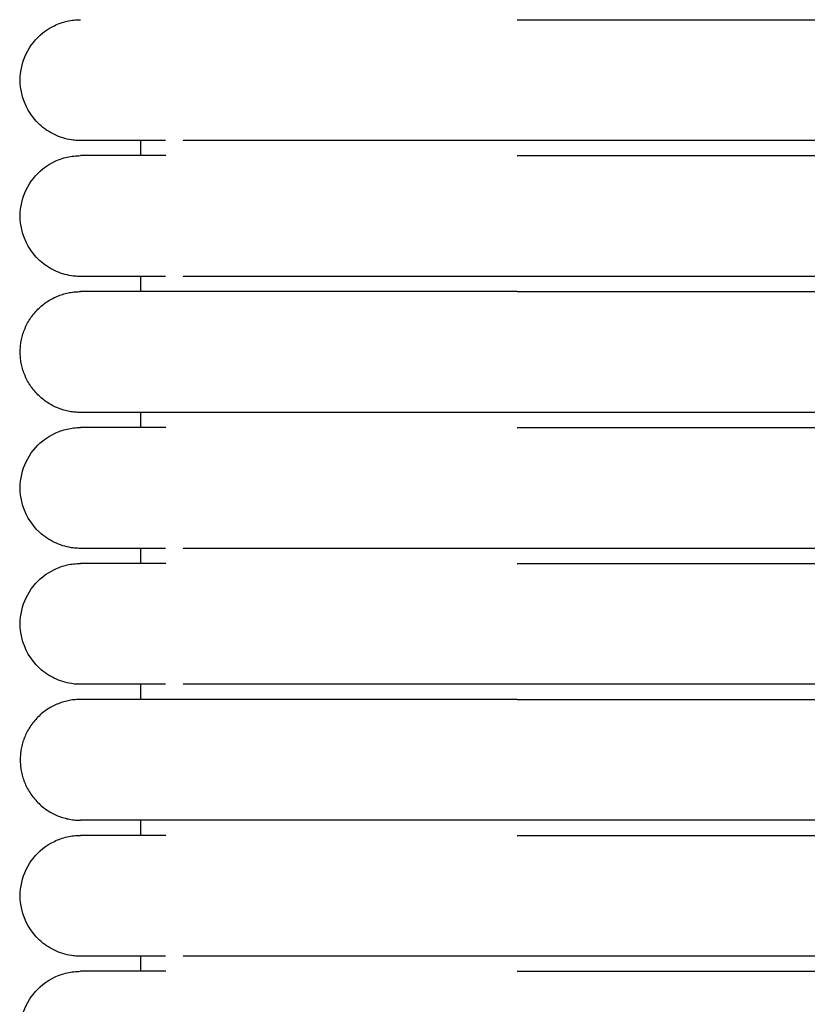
# Model space of a CAD drawing. Header units: millimetres. Extents: x -31695 to -19845, y -5614 to 7253.
# Tile 84 of 256: x -31406 to -31380, y 4805 to 4838. Entities that reach past the tile are written whole.
import ezdxf

# ---------------------------------------------------------------- set-up
doc = ezdxf.new("R2010")
doc.units = ezdxf.units.MM
doc.layers.add('2d', color=7, linetype='Continuous', true_color=0x000000)

msp = doc.modelspace()

# ---------------------------------------------------------------- linework, layer by layer
at = {"layer": '2d', "linetype": 'Continuous', "lineweight": -3}
for points, knots in [([(-31404.204, 4833.995), (-31404.205, 4833.995), (-31404.205, 4833.995), (-31404.238, 4833.995), (-31404.271, 4833.996), (-31404.371, 4834.001), (-31404.437, 4834.008), (-31404.503, 4834.017), (-31404.7, 4834.047), (-31404.892, 4834.107), (-31405.072, 4834.193), (-31405.252, 4834.28), (-31405.419, 4834.393), (-31405.565, 4834.529), (-31405.857, 4834.8), (-31406.066, 4835.161), (-31406.155, 4835.55), (-31406.221, 4835.842), (-31406.221, 4836.149), (-31406.154, 4836.44), (-31406.088, 4836.732), (-31405.955, 4837.008), (-31405.768, 4837.242), (-31405.582, 4837.476), (-31405.342, 4837.667), (-31405.072, 4837.797), (-31404.937, 4837.862), (-31404.795, 4837.912), (-31404.649, 4837.945), (-31404.576, 4837.962), (-31404.503, 4837.974), (-31404.391, 4837.987), (-31404.354, 4837.99), (-31404.288, 4837.993), (-31404.232, 4837.994), (-31404.204, 4837.995)], [22.969695, 22.969695, 22.969695, 22.969695, 23.039664, 23.039664, 23.140778, 23.140778, 23.343338, 23.343338, 23.343338, 23.952324, 23.952324, 23.952324, 24.561765, 24.561765, 24.561765, 25.793504, 25.793504, 25.793504, 26.712057, 26.712057, 26.712057, 27.629956, 27.629956, 27.629956, 28.54821, 28.54821, 28.54821, 29.004406, 29.004406, 29.004406, 29.247284, 29.247284, 29.368715, 29.368715, 29.459727, 29.459727, 29.459727, 29.459727]), ([(-31401.386, 4833.995), (-31402.069, 4833.995), (-31402.631, 4833.995), (-31403.067, 4833.995), (-31403.437, 4833.995), (-31403.715, 4833.995), (-31403.904, 4833.995), (-31404.093, 4833.995), (-31404.191, 4833.995), (-31404.204, 4833.995)], [0, 0, 0, 0, 8.58778, 8.58778, 8.58778, 15.835593, 15.835593, 15.835593, 22.978184, 22.978184, 22.978184, 22.978184]), ([(-31389.743, 4833.995), (-31389.944, 4833.995), (-31390.147, 4833.995), (-31390.348, 4833.995), (-31390.549, 4833.995), (-31390.75, 4833.995), (-31390.951, 4833.995), (-31391.152, 4833.995), (-31391.353, 4833.995), (-31391.553, 4833.995), (-31391.753, 4833.995), (-31391.952, 4833.995), (-31392.151, 4833.995), (-31392.35, 4833.995), (-31392.547, 4833.995), (-31392.744, 4833.995), (-31392.94, 4833.995), (-31393.136, 4833.995), (-31393.33, 4833.995), (-31393.378, 4833.995), (-31393.427, 4833.995), (-31393.475, 4833.995), (-31393.499, 4833.995), (-31393.523, 4833.995), (-31393.547, 4833.995), (-31393.572, 4833.995), (-31393.596, 4833.995), (-31393.62, 4833.995), (-31393.716, 4833.995), (-31393.812, 4833.995), (-31393.907, 4833.995), (-31394.098, 4833.995), (-31394.287, 4833.995), (-31394.474, 4833.995), (-31394.662, 4833.995), (-31394.847, 4833.995), (-31395.029, 4833.995), (-31395.21, 4833.995), (-31395.389, 4833.995), (-31395.564, 4833.995), (-31395.739, 4833.995), (-31395.911, 4833.995), (-31396.08, 4833.995), (-31396.249, 4833.995), (-31396.414, 4833.995), (-31396.576, 4833.995), (-31396.738, 4833.995), (-31396.897, 4833.995), (-31397.052, 4833.995), (-31397.206, 4833.995), (-31397.358, 4833.995), (-31397.505, 4833.995), (-31397.653, 4833.995), (-31397.797, 4833.995), (-31397.936, 4833.995), (-31398.076, 4833.995), (-31398.212, 4833.995), (-31398.345, 4833.995), (-31398.346, 4833.995), (-31398.348, 4833.995), (-31398.356, 4833.995), (-31398.36, 4833.995), (-31398.364, 4833.995), (-31398.368, 4833.995), (-31398.376, 4833.995), (-31398.383, 4833.995), (-31398.391, 4833.995), (-31398.407, 4833.995), (-31398.422, 4833.995), (-31398.437, 4833.995), (-31398.468, 4833.995), (-31398.499, 4833.995), (-31398.53, 4833.995), (-31398.56, 4833.995), (-31398.591, 4833.995), (-31398.621, 4833.995), (-31398.636, 4833.995), (-31398.651, 4833.995), (-31398.666, 4833.995), (-31398.674, 4833.995), (-31398.682, 4833.995), (-31398.689, 4833.995), (-31398.697, 4833.995), (-31398.704, 4833.995), (-31398.712, 4833.995), (-31398.742, 4833.995), (-31398.772, 4833.995), (-31398.801, 4833.995), (-31398.831, 4833.995), (-31398.861, 4833.995), (-31398.89, 4833.995), (-31398.92, 4833.995), (-31398.949, 4833.995), (-31398.978, 4833.995), (-31398.993, 4833.995), (-31399.007, 4833.995), (-31399.022, 4833.995), (-31399.036, 4833.995), (-31399.051, 4833.995), (-31399.065, 4833.995), (-31399.123, 4833.995), (-31399.18, 4833.995), (-31399.236, 4833.995), (-31399.293, 4833.995), (-31399.348, 4833.995), (-31399.403, 4833.995), (-31399.458, 4833.995), (-31399.513, 4833.995), (-31399.566, 4833.995), (-31399.62, 4833.995), (-31399.673, 4833.995), (-31399.725, 4833.995), (-31399.751, 4833.995), (-31399.777, 4833.995), (-31399.802, 4833.995), (-31399.828, 4833.995), (-31399.853, 4833.995), (-31399.879, 4833.995), (-31399.929, 4833.995), (-31399.979, 4833.995), (-31400.028, 4833.995), (-31400.04, 4833.995), (-31400.052, 4833.995), (-31400.065, 4833.995), (-31400.068, 4833.995), (-31400.071, 4833.995), (-31400.083, 4833.995), (-31400.089, 4833.995), (-31400.095, 4833.995), (-31400.101, 4833.995), (-31400.113, 4833.995), (-31400.125, 4833.995), (-31400.137, 4833.995), (-31400.149, 4833.995), (-31400.16, 4833.995), (-31400.172, 4833.995), (-31400.184, 4833.995), (-31400.196, 4833.995), (-31400.208, 4833.995), (-31400.219, 4833.995), (-31400.231, 4833.995), (-31400.242, 4833.995), (-31400.266, 4833.995), (-31400.289, 4833.995), (-31400.311, 4833.995), (-31400.334, 4833.995), (-31400.357, 4833.995), (-31400.379, 4833.995), (-31400.401, 4833.995), (-31400.423, 4833.995), (-31400.445, 4833.995), (-31400.451, 4833.995), (-31400.456, 4833.995), (-31400.461, 4833.995), (-31400.467, 4833.995), (-31400.472, 4833.995), (-31400.478, 4833.995), (-31400.483, 4833.995), (-31400.489, 4833.995), (-31400.494, 4833.995), (-31400.499, 4833.995), (-31400.505, 4833.995), (-31400.51, 4833.995), (-31400.531, 4833.995), (-31400.552, 4833.995), (-31400.573, 4833.995), (-31400.584, 4833.995), (-31400.594, 4833.995), (-31400.605, 4833.995), (-31400.615, 4833.995), (-31400.625, 4833.995), (-31400.635, 4833.995), (-31400.64, 4833.995), (-31400.646, 4833.995), (-31400.651, 4833.995), (-31400.653, 4833.995), (-31400.656, 4833.995), (-31400.666, 4833.995), (-31400.676, 4833.995), (-31400.686, 4833.995), (-31400.696, 4833.995), (-31400.701, 4833.995), (-31400.706, 4833.995), (-31400.711, 4833.995), (-31400.716, 4833.995), (-31400.721, 4833.995), (-31400.726, 4833.995), (-31400.728, 4833.995), (-31400.731, 4833.995), (-31400.74, 4833.995), (-31400.745, 4833.995), (-31400.75, 4833.995), (-31400.809, 4833.995)], [0, 0, 0, 0, 0.610358, 0.610358, 0.610358, 1.221927, 1.221927, 1.221927, 1.83461, 1.83461, 1.83461, 2.448304, 2.448304, 2.448304, 3.0629, 3.0629, 3.0629, 3.678308, 3.678308, 3.678308, 3.832264, 3.832264, 3.832264, 3.909258, 3.909258, 3.909258, 3.986264, 3.986264, 3.986264, 4.294408, 4.294408, 4.294408, 4.911284, 4.911284, 4.911284, 5.527267, 5.527267, 5.527267, 6.137548, 6.137548, 6.137548, 6.742448, 6.742448, 6.742448, 7.342024, 7.342024, 7.342024, 7.936209, 7.936209, 7.936209, 8.524879, 8.524879, 8.524879, 9.107825, 9.107825, 9.107825, 9.684793, 9.684793, 9.684793, 9.701693, 9.701693, 9.701693, 9.718602, 9.718602, 9.718602, 9.752444, 9.752444, 9.752444, 9.820217, 9.820217, 9.820217, 9.956121, 9.956121, 9.956121, 10.092496, 10.092496, 10.092496, 10.160857, 10.160857, 10.160857, 10.195082, 10.195082, 10.195082, 10.229335, 10.229335, 10.229335, 10.366632, 10.366632, 10.366632, 10.504381, 10.504381, 10.504381, 10.642576, 10.642576, 10.642576, 10.711839, 10.711839, 10.711839, 10.781211, 10.781211, 10.781211, 11.059783, 11.059783, 11.059783, 11.340055, 11.340055, 11.340055, 11.621988, 11.621988, 11.621988, 11.905552, 11.905552, 11.905552, 12.047937, 12.047937, 12.047937, 12.19072, 12.19072, 12.19072, 12.477473, 12.477473, 12.477473, 12.549406, 12.549406, 12.549406, 12.58541, 12.58541, 12.58541, 12.621438, 12.621438, 12.621438, 12.693567, 12.693567, 12.693567, 12.765794, 12.765794, 12.765794, 12.838118, 12.838118, 12.838118, 12.91054, 12.91054, 12.91054, 13.055674, 13.055674, 13.055674, 13.201198, 13.201198, 13.201198, 13.347111, 13.347111, 13.347111, 13.383651, 13.383651, 13.383651, 13.420215, 13.420215, 13.420215, 13.456804, 13.456804, 13.456804, 13.493416, 13.493416, 13.493416, 13.640111, 13.640111, 13.640111, 13.713607, 13.713607, 13.713607, 13.7872, 13.7872, 13.7872, 13.824034, 13.824034, 13.824034, 13.860893, 13.860893, 13.860893, 13.934685, 13.934685, 13.934685, 13.971618, 13.971618, 13.971618, 14.008577, 14.008577, 14.008577, 14.04556, 14.04556, 14.04556, 14.082568, 14.082568, 14.082568, 14.082568]), ([(-31404.204, 4829.495), (-31404.205, 4829.495), (-31404.205, 4829.495), (-31404.238, 4829.495), (-31404.271, 4829.496), (-31404.371, 4829.501), (-31404.437, 4829.508), (-31404.503, 4829.517), (-31404.7, 4829.547), (-31404.892, 4829.607), (-31405.072, 4829.693), (-31405.252, 4829.78), (-31405.419, 4829.893), (-31405.565, 4830.029), (-31405.857, 4830.3), (-31406.066, 4830.661), (-31406.155, 4831.05), (-31406.221, 4831.342), (-31406.221, 4831.649), (-31406.154, 4831.94), (-31406.088, 4832.232), (-31405.955, 4832.508), (-31405.768, 4832.742), (-31405.582, 4832.976), (-31405.342, 4833.167), (-31405.072, 4833.297), (-31404.937, 4833.362), (-31404.795, 4833.412), (-31404.649, 4833.445), (-31404.576, 4833.462), (-31404.503, 4833.474), (-31404.391, 4833.487), (-31404.354, 4833.49), (-31404.288, 4833.493), (-31404.232, 4833.494), (-31404.204, 4833.495)], [22.969952, 22.969952, 22.969952, 22.969952, 23.039925, 23.039925, 23.140771, 23.140771, 23.343338, 23.343338, 23.343338, 23.952324, 23.952324, 23.952324, 24.561764, 24.561764, 24.561764, 25.793501, 25.793501, 25.793501, 26.712054, 26.712054, 26.712054, 27.629952, 27.629952, 27.629952, 28.548204, 28.548204, 28.548204, 29.0044, 29.0044, 29.0044, 29.247278, 29.247278, 29.368709, 29.368709, 29.45972, 29.45972, 29.45972, 29.45972]), ([(-31401.385, 4833.495), (-31402.071, 4833.495), (-31402.632, 4833.495), (-31403.066, 4833.495), (-31403.436, 4833.495), (-31403.715, 4833.495), (-31403.904, 4833.495), (-31404.092, 4833.495), (-31404.191, 4833.495), (-31404.204, 4833.495)], [0, 0, 0, 0, 8.649967, 8.649967, 8.649967, 15.950267, 15.950267, 15.950267, 23.144583, 23.144583, 23.144583, 23.144583]), ([(-31401.386, 4829.495), (-31402.069, 4829.495), (-31402.631, 4829.495), (-31403.067, 4829.495), (-31403.437, 4829.495), (-31403.715, 4829.495), (-31403.904, 4829.495), (-31404.093, 4829.495), (-31404.191, 4829.495), (-31404.204, 4829.495)], [0, 0, 0, 0, 8.587781, 8.587781, 8.587781, 15.835594, 15.835594, 15.835594, 22.978186, 22.978186, 22.978186, 22.978186]), ([(-31389.743, 4829.495), (-31389.944, 4829.495), (-31390.147, 4829.495), (-31390.348, 4829.495), (-31390.549, 4829.495), (-31390.75, 4829.495), (-31390.951, 4829.495), (-31391.152, 4829.495), (-31391.353, 4829.495), (-31391.553, 4829.495), (-31391.753, 4829.495), (-31391.952, 4829.495), (-31392.151, 4829.495), (-31392.35, 4829.495), (-31392.547, 4829.495), (-31392.744, 4829.495), (-31392.94, 4829.495), (-31393.136, 4829.495), (-31393.33, 4829.495), (-31393.378, 4829.495), (-31393.427, 4829.495), (-31393.475, 4829.495), (-31393.523, 4829.495), (-31393.572, 4829.495), (-31393.62, 4829.495), (-31393.668, 4829.495), (-31393.716, 4829.495), (-31393.764, 4829.495), (-31393.812, 4829.495), (-31393.859, 4829.495), (-31393.907, 4829.495), (-31394.098, 4829.495), (-31394.287, 4829.495), (-31394.474, 4829.495), (-31394.662, 4829.495), (-31394.847, 4829.495), (-31395.029, 4829.495), (-31395.21, 4829.495), (-31395.389, 4829.495), (-31395.564, 4829.495), (-31395.739, 4829.495), (-31395.911, 4829.495), (-31396.08, 4829.495), (-31396.249, 4829.495), (-31396.414, 4829.495), (-31396.576, 4829.495), (-31396.738, 4829.495), (-31396.897, 4829.495), (-31397.052, 4829.495), (-31397.206, 4829.495), (-31397.358, 4829.495), (-31397.505, 4829.495), (-31397.653, 4829.495), (-31397.797, 4829.495), (-31397.936, 4829.495), (-31398.076, 4829.495), (-31398.212, 4829.495), (-31398.345, 4829.495), (-31398.346, 4829.495), (-31398.348, 4829.495), (-31398.356, 4829.495), (-31398.36, 4829.495), (-31398.364, 4829.495), (-31398.368, 4829.495), (-31398.376, 4829.495), (-31398.383, 4829.495), (-31398.391, 4829.495), (-31398.407, 4829.495), (-31398.422, 4829.495), (-31398.437, 4829.495), (-31398.468, 4829.495), (-31398.499, 4829.495), (-31398.53, 4829.495), (-31398.56, 4829.495), (-31398.591, 4829.495), (-31398.621, 4829.495), (-31398.636, 4829.495), (-31398.651, 4829.495), (-31398.666, 4829.495), (-31398.674, 4829.495), (-31398.682, 4829.495), (-31398.689, 4829.495), (-31398.697, 4829.495), (-31398.704, 4829.495), (-31398.712, 4829.495), (-31398.742, 4829.495), (-31398.772, 4829.495), (-31398.801, 4829.495), (-31398.831, 4829.495), (-31398.861, 4829.495), (-31398.89, 4829.495), (-31398.92, 4829.495), (-31398.949, 4829.495), (-31398.978, 4829.495), (-31398.993, 4829.495), (-31399.007, 4829.495), (-31399.022, 4829.495), (-31399.036, 4829.495), (-31399.051, 4829.495), (-31399.065, 4829.495), (-31399.123, 4829.495), (-31399.18, 4829.495), (-31399.236, 4829.495), (-31399.293, 4829.495), (-31399.348, 4829.495), (-31399.403, 4829.495), (-31399.458, 4829.495), (-31399.513, 4829.495), (-31399.566, 4829.495), (-31399.62, 4829.495), (-31399.673, 4829.495), (-31399.725, 4829.495), (-31399.751, 4829.495), (-31399.777, 4829.495), (-31399.802, 4829.495), (-31399.828, 4829.495), (-31399.853, 4829.495), (-31399.879, 4829.495), (-31399.929, 4829.495), (-31399.979, 4829.495), (-31400.028, 4829.495), (-31400.04, 4829.495), (-31400.052, 4829.495), (-31400.065, 4829.495), (-31400.068, 4829.495), (-31400.071, 4829.495), (-31400.083, 4829.495), (-31400.089, 4829.495), (-31400.095, 4829.495), (-31400.101, 4829.495), (-31400.113, 4829.495), (-31400.125, 4829.495), (-31400.137, 4829.495), (-31400.149, 4829.495), (-31400.16, 4829.495), (-31400.172, 4829.495), (-31400.184, 4829.495), (-31400.196, 4829.495), (-31400.208, 4829.495), (-31400.219, 4829.495), (-31400.231, 4829.495), (-31400.242, 4829.495), (-31400.266, 4829.495), (-31400.289, 4829.495), (-31400.311, 4829.495), (-31400.334, 4829.495), (-31400.357, 4829.495), (-31400.379, 4829.495), (-31400.401, 4829.495), (-31400.423, 4829.495), (-31400.445, 4829.495), (-31400.451, 4829.495), (-31400.456, 4829.495), (-31400.461, 4829.495), (-31400.467, 4829.495), (-31400.472, 4829.495), (-31400.478, 4829.495), (-31400.483, 4829.495), (-31400.489, 4829.495), (-31400.494, 4829.495), (-31400.499, 4829.495), (-31400.505, 4829.495), (-31400.51, 4829.495), (-31400.531, 4829.495), (-31400.552, 4829.495), (-31400.573, 4829.495), (-31400.584, 4829.495), (-31400.594, 4829.495), (-31400.605, 4829.495), (-31400.615, 4829.495), (-31400.625, 4829.495), (-31400.635, 4829.495), (-31400.64, 4829.495), (-31400.646, 4829.495), (-31400.651, 4829.495), (-31400.653, 4829.495), (-31400.656, 4829.495), (-31400.666, 4829.495), (-31400.676, 4829.495), (-31400.686, 4829.495), (-31400.696, 4829.495), (-31400.701, 4829.495), (-31400.706, 4829.495), (-31400.711, 4829.495), (-31400.716, 4829.495), (-31400.721, 4829.495), (-31400.726, 4829.495), (-31400.728, 4829.495), (-31400.731, 4829.495), (-31400.74, 4829.495), (-31400.745, 4829.495), (-31400.75, 4829.495), (-31400.809, 4829.495)], [0, 0, 0, 0, 0.610358, 0.610358, 0.610358, 1.221927, 1.221927, 1.221927, 1.834611, 1.834611, 1.834611, 2.448304, 2.448304, 2.448304, 3.0629, 3.0629, 3.0629, 3.678309, 3.678309, 3.678309, 3.832264, 3.832264, 3.832264, 3.986265, 3.986265, 3.986265, 4.140311, 4.140311, 4.140311, 4.294403, 4.294403, 4.294403, 4.911279, 4.911279, 4.911279, 5.527262, 5.527262, 5.527262, 6.137544, 6.137544, 6.137544, 6.742443, 6.742443, 6.742443, 7.342019, 7.342019, 7.342019, 7.936204, 7.936204, 7.936204, 8.524874, 8.524874, 8.524874, 9.10782, 9.10782, 9.10782, 9.684788, 9.684788, 9.684788, 9.701688, 9.701688, 9.701688, 9.718597, 9.718597, 9.718597, 9.752439, 9.752439, 9.752439, 9.820212, 9.820212, 9.820212, 9.956116, 9.956116, 9.956116, 10.092491, 10.092491, 10.092491, 10.160852, 10.160852, 10.160852, 10.195077, 10.195077, 10.195077, 10.22933, 10.22933, 10.22933, 10.366627, 10.366627, 10.366627, 10.504376, 10.504376, 10.504376, 10.642571, 10.642571, 10.642571, 10.711834, 10.711834, 10.711834, 10.781206, 10.781206, 10.781206, 11.059778, 11.059778, 11.059778, 11.34005, 11.34005, 11.34005, 11.621983, 11.621983, 11.621983, 11.905547, 11.905547, 11.905547, 12.047932, 12.047932, 12.047932, 12.190715, 12.190715, 12.190715, 12.477468, 12.477468, 12.477468, 12.549401, 12.549401, 12.549401, 12.585405, 12.585405, 12.585405, 12.621433, 12.621433, 12.621433, 12.693562, 12.693562, 12.693562, 12.765789, 12.765789, 12.765789, 12.838113, 12.838113, 12.838113, 12.910535, 12.910535, 12.910535, 13.055669, 13.055669, 13.055669, 13.201193, 13.201193, 13.201193, 13.347107, 13.347107, 13.347107, 13.383646, 13.383646, 13.383646, 13.42021, 13.42021, 13.42021, 13.456799, 13.456799, 13.456799, 13.493411, 13.493411, 13.493411, 13.640106, 13.640106, 13.640106, 13.713602, 13.713602, 13.713602, 13.787195, 13.787195, 13.787195, 13.824029, 13.824029, 13.824029, 13.860888, 13.860888, 13.860888, 13.93468, 13.93468, 13.93468, 13.971613, 13.971613, 13.971613, 14.008572, 14.008572, 14.008572, 14.045555, 14.045555, 14.045555, 14.082563, 14.082563, 14.082563, 14.082563]), ([(-31404.205, 4820.495), (-31404.238, 4820.495), (-31404.271, 4820.496), (-31404.371, 4820.501), (-31404.437, 4820.508), (-31404.503, 4820.517), (-31404.7, 4820.547), (-31404.892, 4820.607), (-31405.072, 4820.693), (-31405.252, 4820.78), (-31405.419, 4820.893), (-31405.565, 4821.029), (-31405.857, 4821.3), (-31406.066, 4821.661), (-31406.155, 4822.05), (-31406.221, 4822.342), (-31406.221, 4822.649), (-31406.154, 4822.94), (-31406.088, 4823.232), (-31405.955, 4823.508), (-31405.768, 4823.742), (-31405.582, 4823.976), (-31405.342, 4824.167), (-31405.072, 4824.297), (-31404.937, 4824.362), (-31404.795, 4824.412), (-31404.649, 4824.445), (-31404.576, 4824.462), (-31404.503, 4824.474), (-31404.391, 4824.487), (-31404.354, 4824.49), (-31404.288, 4824.493), (-31404.232, 4824.494), (-31404.204, 4824.495)], [23.445318, 23.445318, 23.445318, 23.445318, 23.445485, 23.445485, 23.44582, 23.44582, 23.44582, 24.04618, 24.04618, 24.04618, 24.646988, 24.646988, 24.646988, 25.861277, 25.861277, 25.861277, 26.766818, 26.766818, 26.766818, 27.671714, 27.671714, 27.671714, 28.576959, 28.576959, 28.576959, 29.026693, 29.026693, 29.026693, 29.26613, 29.26613, 29.385841, 29.385841, 29.475563, 29.475563, 29.475563, 29.475563]), ([(-31401.385, 4824.495), (-31402.071, 4824.495), (-31402.632, 4824.495), (-31403.066, 4824.495), (-31403.436, 4824.495), (-31403.715, 4824.495), (-31403.904, 4824.495), (-31404.092, 4824.495), (-31404.191, 4824.495), (-31404.204, 4824.495)], [0, 0, 0, 0, 8.649968, 8.649968, 8.649968, 15.950267, 15.950267, 15.950267, 23.144583, 23.144583, 23.144583, 23.144583]), ([(-31401.386, 4820.495), (-31402.069, 4820.495), (-31402.631, 4820.495), (-31403.067, 4820.495), (-31403.437, 4820.495), (-31403.715, 4820.495), (-31403.904, 4820.495), (-31404.093, 4820.495), (-31404.191, 4820.495), (-31404.204, 4820.495)], [0, 0, 0, 0, 8.587782, 8.587782, 8.587782, 15.835597, 15.835597, 15.835597, 22.978191, 22.978191, 22.978191, 22.978191]), ([(-31389.743, 4820.495), (-31389.944, 4820.495), (-31390.147, 4820.495), (-31390.348, 4820.495), (-31390.549, 4820.495), (-31390.75, 4820.495), (-31390.951, 4820.495), (-31391.152, 4820.495), (-31391.353, 4820.495), (-31391.553, 4820.495), (-31391.753, 4820.495), (-31391.952, 4820.495), (-31392.151, 4820.495), (-31392.35, 4820.495), (-31392.547, 4820.495), (-31392.744, 4820.495), (-31392.94, 4820.495), (-31393.136, 4820.495), (-31393.33, 4820.495), (-31393.378, 4820.495), (-31393.427, 4820.495), (-31393.475, 4820.495), (-31393.523, 4820.495), (-31393.572, 4820.495), (-31393.62, 4820.495), (-31393.668, 4820.495), (-31393.716, 4820.495), (-31393.764, 4820.495), (-31393.812, 4820.495), (-31393.859, 4820.495), (-31393.907, 4820.495), (-31394.098, 4820.495), (-31394.287, 4820.495), (-31394.474, 4820.495), (-31394.662, 4820.495), (-31394.847, 4820.495), (-31395.029, 4820.495), (-31395.21, 4820.495), (-31395.389, 4820.495), (-31395.564, 4820.495), (-31395.739, 4820.495), (-31395.911, 4820.495), (-31396.08, 4820.495), (-31396.249, 4820.495), (-31396.414, 4820.495), (-31396.576, 4820.495), (-31396.738, 4820.495), (-31396.897, 4820.495), (-31397.052, 4820.495), (-31397.206, 4820.495), (-31397.358, 4820.495), (-31397.505, 4820.495), (-31397.653, 4820.495), (-31397.797, 4820.495), (-31397.936, 4820.495), (-31398.076, 4820.495), (-31398.212, 4820.495), (-31398.345, 4820.495), (-31398.346, 4820.495), (-31398.348, 4820.495), (-31398.356, 4820.495), (-31398.36, 4820.495), (-31398.364, 4820.495), (-31398.368, 4820.495), (-31398.376, 4820.495), (-31398.383, 4820.495), (-31398.391, 4820.495), (-31398.407, 4820.495), (-31398.422, 4820.495), (-31398.437, 4820.495), (-31398.468, 4820.495), (-31398.499, 4820.495), (-31398.53, 4820.495), (-31398.56, 4820.495), (-31398.591, 4820.495), (-31398.621, 4820.495), (-31398.636, 4820.495), (-31398.651, 4820.495), (-31398.666, 4820.495), (-31398.674, 4820.495), (-31398.682, 4820.495), (-31398.689, 4820.495), (-31398.697, 4820.495), (-31398.704, 4820.495), (-31398.712, 4820.495), (-31398.742, 4820.495), (-31398.772, 4820.495), (-31398.801, 4820.495), (-31398.831, 4820.495), (-31398.861, 4820.495), (-31398.89, 4820.495), (-31398.92, 4820.495), (-31398.949, 4820.495), (-31398.978, 4820.495), (-31398.993, 4820.495), (-31399.007, 4820.495), (-31399.022, 4820.495), (-31399.036, 4820.495), (-31399.051, 4820.495), (-31399.065, 4820.495), (-31399.123, 4820.495), (-31399.18, 4820.495), (-31399.236, 4820.495), (-31399.293, 4820.495), (-31399.348, 4820.495), (-31399.403, 4820.495), (-31399.458, 4820.495), (-31399.513, 4820.495), (-31399.566, 4820.495), (-31399.62, 4820.495), (-31399.673, 4820.495), (-31399.725, 4820.495), (-31399.751, 4820.495), (-31399.777, 4820.495), (-31399.802, 4820.495), (-31399.828, 4820.495), (-31399.853, 4820.495), (-31399.879, 4820.495), (-31399.929, 4820.495), (-31399.979, 4820.495), (-31400.028, 4820.495), (-31400.04, 4820.495), (-31400.052, 4820.495), (-31400.065, 4820.495), (-31400.068, 4820.495), (-31400.071, 4820.495), (-31400.083, 4820.495), (-31400.089, 4820.495), (-31400.095, 4820.495), (-31400.101, 4820.495), (-31400.113, 4820.495), (-31400.125, 4820.495), (-31400.137, 4820.495), (-31400.149, 4820.495), (-31400.16, 4820.495), (-31400.172, 4820.495), (-31400.184, 4820.495), (-31400.196, 4820.495), (-31400.208, 4820.495), (-31400.219, 4820.495), (-31400.231, 4820.495), (-31400.242, 4820.495), (-31400.266, 4820.495), (-31400.289, 4820.495), (-31400.311, 4820.495), (-31400.334, 4820.495), (-31400.357, 4820.495), (-31400.379, 4820.495), (-31400.401, 4820.495), (-31400.423, 4820.495), (-31400.445, 4820.495), (-31400.451, 4820.495), (-31400.456, 4820.495), (-31400.461, 4820.495), (-31400.467, 4820.495), (-31400.472, 4820.495), (-31400.478, 4820.495), (-31400.483, 4820.495), (-31400.489, 4820.495), (-31400.494, 4820.495), (-31400.499, 4820.495), (-31400.505, 4820.495), (-31400.51, 4820.495), (-31400.531, 4820.495), (-31400.552, 4820.495), (-31400.573, 4820.495), (-31400.584, 4820.495), (-31400.594, 4820.495), (-31400.605, 4820.495), (-31400.615, 4820.495), (-31400.625, 4820.495), (-31400.635, 4820.495), (-31400.64, 4820.495), (-31400.646, 4820.495), (-31400.651, 4820.495), (-31400.653, 4820.495), (-31400.656, 4820.495), (-31400.666, 4820.495), (-31400.676, 4820.495), (-31400.686, 4820.495), (-31400.696, 4820.495), (-31400.701, 4820.495), (-31400.706, 4820.495), (-31400.711, 4820.495), (-31400.716, 4820.495), (-31400.721, 4820.495), (-31400.726, 4820.495), (-31400.728, 4820.495), (-31400.731, 4820.495), (-31400.74, 4820.495), (-31400.745, 4820.495), (-31400.75, 4820.495), (-31400.809, 4820.495)], [0, 0, 0, 0, 0.610358, 0.610358, 0.610358, 1.221927, 1.221927, 1.221927, 1.834611, 1.834611, 1.834611, 2.448304, 2.448304, 2.448304, 3.0629, 3.0629, 3.0629, 3.678309, 3.678309, 3.678309, 3.832264, 3.832264, 3.832264, 3.986265, 3.986265, 3.986265, 4.140311, 4.140311, 4.140311, 4.294403, 4.294403, 4.294403, 4.911279, 4.911279, 4.911279, 5.527262, 5.527262, 5.527262, 6.137544, 6.137544, 6.137544, 6.742443, 6.742443, 6.742443, 7.34202, 7.34202, 7.34202, 7.936204, 7.936204, 7.936204, 8.524875, 8.524875, 8.524875, 9.10782, 9.10782, 9.10782, 9.684788, 9.684788, 9.684788, 9.701688, 9.701688, 9.701688, 9.718598, 9.718598, 9.718598, 9.752439, 9.752439, 9.752439, 9.820212, 9.820212, 9.820212, 9.956116, 9.956116, 9.956116, 10.092491, 10.092491, 10.092491, 10.160853, 10.160853, 10.160853, 10.195077, 10.195077, 10.195077, 10.22933, 10.22933, 10.22933, 10.366627, 10.366627, 10.366627, 10.504376, 10.504376, 10.504376, 10.642571, 10.642571, 10.642571, 10.711834, 10.711834, 10.711834, 10.781206, 10.781206, 10.781206, 11.059778, 11.059778, 11.059778, 11.34005, 11.34005, 11.34005, 11.621983, 11.621983, 11.621983, 11.905548, 11.905548, 11.905548, 12.047932, 12.047932, 12.047932, 12.190715, 12.190715, 12.190715, 12.477468, 12.477468, 12.477468, 12.549402, 12.549402, 12.549402, 12.585405, 12.585405, 12.585405, 12.621433, 12.621433, 12.621433, 12.693563, 12.693563, 12.693563, 12.765789, 12.765789, 12.765789, 12.838114, 12.838114, 12.838114, 12.910535, 12.910535, 12.910535, 13.05567, 13.05567, 13.05567, 13.201193, 13.201193, 13.201193, 13.347107, 13.347107, 13.347107, 13.383646, 13.383646, 13.383646, 13.42021, 13.42021, 13.42021, 13.456799, 13.456799, 13.456799, 13.493412, 13.493412, 13.493412, 13.640106, 13.640106, 13.640106, 13.713602, 13.713602, 13.713602, 13.787196, 13.787196, 13.787196, 13.82403, 13.82403, 13.82403, 13.860889, 13.860889, 13.860889, 13.93468, 13.93468, 13.93468, 13.971614, 13.971614, 13.971614, 14.008572, 14.008572, 14.008572, 14.045555, 14.045555, 14.045555, 14.082563, 14.082563, 14.082563, 14.082563]), ([(-31404.205, 4815.995), (-31404.238, 4815.995), (-31404.271, 4815.996), (-31404.371, 4816.001), (-31404.437, 4816.008), (-31404.503, 4816.017), (-31404.7, 4816.047), (-31404.892, 4816.107), (-31405.072, 4816.193), (-31405.252, 4816.28), (-31405.419, 4816.393), (-31405.565, 4816.529), (-31405.857, 4816.8), (-31406.066, 4817.161), (-31406.155, 4817.55), (-31406.221, 4817.842), (-31406.221, 4818.149), (-31406.154, 4818.44), (-31406.088, 4818.732), (-31405.955, 4819.008), (-31405.768, 4819.242), (-31405.582, 4819.476), (-31405.342, 4819.667), (-31405.072, 4819.797), (-31404.937, 4819.862), (-31404.795, 4819.912), (-31404.649, 4819.945), (-31404.576, 4819.962), (-31404.503, 4819.974), (-31404.391, 4819.987), (-31404.354, 4819.99), (-31404.288, 4819.993), (-31404.232, 4819.994), (-31404.204, 4819.995)], [23.445724, 23.445724, 23.445724, 23.445724, 23.445756, 23.445756, 23.44582, 23.44582, 23.44582, 24.04618, 24.04618, 24.04618, 24.646988, 24.646988, 24.646988, 25.861277, 25.861277, 25.861277, 26.766818, 26.766818, 26.766818, 27.671714, 27.671714, 27.671714, 28.576959, 28.576959, 28.576959, 29.026693, 29.026693, 29.026693, 29.26613, 29.26613, 29.385841, 29.385841, 29.475563, 29.475563, 29.475563, 29.475563]), ([(-31401.385, 4819.995), (-31402.071, 4819.995), (-31402.632, 4819.995), (-31403.066, 4819.995), (-31403.436, 4819.995), (-31403.715, 4819.995), (-31403.904, 4819.995), (-31404.092, 4819.995), (-31404.191, 4819.995), (-31404.204, 4819.995)], [0, 0, 0, 0, 8.649968, 8.649968, 8.649968, 15.950267, 15.950267, 15.950267, 23.144583, 23.144583, 23.144583, 23.144583]), ([(-31401.386, 4815.995), (-31402.069, 4815.995), (-31402.631, 4815.995), (-31403.067, 4815.995), (-31403.437, 4815.995), (-31403.715, 4815.995), (-31403.904, 4815.995), (-31404.093, 4815.995), (-31404.191, 4815.995), (-31404.204, 4815.995)], [0, 0, 0, 0, 8.587783, 8.587783, 8.587783, 15.835599, 15.835599, 15.835599, 22.978193, 22.978193, 22.978193, 22.978193]), ([(-31389.743, 4815.995), (-31389.944, 4815.995), (-31390.147, 4815.995), (-31390.348, 4815.995), (-31390.549, 4815.995), (-31390.75, 4815.995), (-31390.951, 4815.995), (-31391.152, 4815.995), (-31391.353, 4815.995), (-31391.553, 4815.995), (-31391.753, 4815.995), (-31391.952, 4815.995), (-31392.151, 4815.995), (-31392.35, 4815.995), (-31392.547, 4815.995), (-31392.744, 4815.995), (-31392.94, 4815.995), (-31393.136, 4815.995), (-31393.33, 4815.995), (-31393.378, 4815.995), (-31393.427, 4815.995), (-31393.475, 4815.995), (-31393.523, 4815.995), (-31393.572, 4815.995), (-31393.62, 4815.995), (-31393.716, 4815.995), (-31393.812, 4815.995), (-31393.907, 4815.995), (-31394.003, 4815.995), (-31394.098, 4815.995), (-31394.192, 4815.995), (-31394.287, 4815.995), (-31394.381, 4815.995), (-31394.474, 4815.995), (-31394.662, 4815.995), (-31394.847, 4815.995), (-31395.029, 4815.995), (-31395.21, 4815.995), (-31395.389, 4815.995), (-31395.564, 4815.995), (-31395.739, 4815.995), (-31395.911, 4815.995), (-31396.08, 4815.995), (-31396.249, 4815.995), (-31396.414, 4815.995), (-31396.576, 4815.995), (-31396.738, 4815.995), (-31396.897, 4815.995), (-31397.052, 4815.995), (-31397.206, 4815.995), (-31397.358, 4815.995), (-31397.505, 4815.995), (-31397.653, 4815.995), (-31397.797, 4815.995), (-31397.936, 4815.995), (-31398.076, 4815.995), (-31398.212, 4815.995), (-31398.345, 4815.995), (-31398.348, 4815.995), (-31398.352, 4815.995), (-31398.356, 4815.995), (-31398.36, 4815.995), (-31398.364, 4815.995), (-31398.368, 4815.995), (-31398.376, 4815.995), (-31398.383, 4815.995), (-31398.391, 4815.995), (-31398.407, 4815.995), (-31398.422, 4815.995), (-31398.437, 4815.995), (-31398.453, 4815.995), (-31398.468, 4815.995), (-31398.484, 4815.995), (-31398.499, 4815.995), (-31398.514, 4815.995), (-31398.53, 4815.995), (-31398.56, 4815.995), (-31398.591, 4815.995), (-31398.621, 4815.995), (-31398.636, 4815.995), (-31398.651, 4815.995), (-31398.666, 4815.995), (-31398.674, 4815.995), (-31398.682, 4815.995), (-31398.689, 4815.995), (-31398.697, 4815.995), (-31398.704, 4815.995), (-31398.712, 4815.995), (-31398.742, 4815.995), (-31398.772, 4815.995), (-31398.801, 4815.995), (-31398.831, 4815.995), (-31398.861, 4815.995), (-31398.89, 4815.995), (-31398.949, 4815.995), (-31399.007, 4815.995), (-31399.065, 4815.995), (-31399.094, 4815.995), (-31399.123, 4815.995), (-31399.151, 4815.995), (-31399.18, 4815.995), (-31399.208, 4815.995), (-31399.236, 4815.995), (-31399.264, 4815.995), (-31399.292, 4815.995), (-31399.32, 4815.995), (-31399.348, 4815.995), (-31399.376, 4815.995), (-31399.403, 4815.995), (-31399.458, 4815.995), (-31399.513, 4815.995), (-31399.566, 4815.995), (-31399.62, 4815.995), (-31399.673, 4815.995), (-31399.725, 4815.995), (-31399.751, 4815.995), (-31399.777, 4815.995), (-31399.802, 4815.995), (-31399.828, 4815.995), (-31399.853, 4815.995), (-31399.879, 4815.995), (-31399.929, 4815.995), (-31399.979, 4815.995), (-31400.028, 4815.995), (-31400.052, 4815.995), (-31400.077, 4815.995), (-31400.101, 4815.995), (-31400.104, 4815.995), (-31400.107, 4815.995), (-31400.119, 4815.995), (-31400.122, 4815.995), (-31400.125, 4815.995), (-31400.137, 4815.995), (-31400.149, 4815.995), (-31400.16, 4815.995), (-31400.172, 4815.995), (-31400.184, 4815.995), (-31400.196, 4815.995), (-31400.208, 4815.995), (-31400.219, 4815.995), (-31400.231, 4815.995), (-31400.242, 4815.995), (-31400.266, 4815.995), (-31400.289, 4815.995), (-31400.311, 4815.995), (-31400.334, 4815.995), (-31400.357, 4815.995), (-31400.379, 4815.995), (-31400.401, 4815.995), (-31400.423, 4815.995), (-31400.445, 4815.995), (-31400.451, 4815.995), (-31400.456, 4815.995), (-31400.461, 4815.995), (-31400.467, 4815.995), (-31400.472, 4815.995), (-31400.478, 4815.995), (-31400.483, 4815.995), (-31400.489, 4815.995), (-31400.494, 4815.995), (-31400.499, 4815.995), (-31400.505, 4815.995), (-31400.51, 4815.995), (-31400.531, 4815.995), (-31400.552, 4815.995), (-31400.573, 4815.995), (-31400.584, 4815.995), (-31400.594, 4815.995), (-31400.605, 4815.995), (-31400.615, 4815.995), (-31400.625, 4815.995), (-31400.635, 4815.995), (-31400.64, 4815.995), (-31400.646, 4815.995), (-31400.651, 4815.995), (-31400.653, 4815.995), (-31400.656, 4815.995), (-31400.666, 4815.995), (-31400.676, 4815.995), (-31400.686, 4815.995), (-31400.696, 4815.995), (-31400.701, 4815.995), (-31400.706, 4815.995), (-31400.711, 4815.995), (-31400.716, 4815.995), (-31400.721, 4815.995), (-31400.726, 4815.995), (-31400.728, 4815.995), (-31400.731, 4815.995), (-31400.74, 4815.995), (-31400.745, 4815.995), (-31400.75, 4815.995), (-31400.809, 4815.995)], [0, 0, 0, 0, 0.610358, 0.610358, 0.610358, 1.221927, 1.221927, 1.221927, 1.834611, 1.834611, 1.834611, 2.448304, 2.448304, 2.448304, 3.0629, 3.0629, 3.0629, 3.678309, 3.678309, 3.678309, 3.832264, 3.832264, 3.832264, 3.986265, 3.986265, 3.986265, 4.294409, 4.294409, 4.294409, 4.602733, 4.602733, 4.602733, 4.911238, 4.911238, 4.911238, 5.52722, 5.52722, 5.52722, 6.137502, 6.137502, 6.137502, 6.742401, 6.742401, 6.742401, 7.341977, 7.341977, 7.341977, 7.936162, 7.936162, 7.936162, 8.524832, 8.524832, 8.524832, 9.107777, 9.107777, 9.107777, 9.684746, 9.684746, 9.684746, 9.701644, 9.701644, 9.701644, 9.718553, 9.718553, 9.718553, 9.752395, 9.752395, 9.752395, 9.820168, 9.820168, 9.820168, 9.88806, 9.88806, 9.88806, 9.956071, 9.956071, 9.956071, 10.092446, 10.092446, 10.092446, 10.160808, 10.160808, 10.160808, 10.195032, 10.195032, 10.195032, 10.229285, 10.229285, 10.229285, 10.366582, 10.366582, 10.366582, 10.504331, 10.504331, 10.504331, 10.781163, 10.781163, 10.781163, 10.920234, 10.920234, 10.920234, 11.059733, 11.059733, 11.059733, 11.199658, 11.199658, 11.199658, 11.340002, 11.340002, 11.340002, 11.621935, 11.621935, 11.621935, 11.9055, 11.9055, 11.9055, 12.047884, 12.047884, 12.047884, 12.190667, 12.190667, 12.190667, 12.47742, 12.47742, 12.47742, 12.621385, 12.621385, 12.621385, 12.657437, 12.657437, 12.657437, 12.693514, 12.693514, 12.693514, 12.765741, 12.765741, 12.765741, 12.838065, 12.838065, 12.838065, 12.910487, 12.910487, 12.910487, 13.055621, 13.055621, 13.055621, 13.201145, 13.201145, 13.201145, 13.347058, 13.347058, 13.347058, 13.383598, 13.383598, 13.383598, 13.420162, 13.420162, 13.420162, 13.45675, 13.45675, 13.45675, 13.493363, 13.493363, 13.493363, 13.640058, 13.640058, 13.640058, 13.713553, 13.713553, 13.713553, 13.787147, 13.787147, 13.787147, 13.823981, 13.823981, 13.823981, 13.86084, 13.86084, 13.86084, 13.934632, 13.934632, 13.934632, 13.971565, 13.971565, 13.971565, 14.008523, 14.008523, 14.008523, 14.045507, 14.045507, 14.045507, 14.082515, 14.082515, 14.082515, 14.082515]), ([(-31404.205, 4806.995), (-31404.238, 4806.995), (-31404.271, 4806.996), (-31404.371, 4807.001), (-31404.437, 4807.008), (-31404.503, 4807.017), (-31404.7, 4807.047), (-31404.892, 4807.107), (-31405.072, 4807.193), (-31405.252, 4807.28), (-31405.419, 4807.393), (-31405.565, 4807.529), (-31405.857, 4807.8), (-31406.066, 4808.161), (-31406.155, 4808.55), (-31406.221, 4808.842), (-31406.221, 4809.149), (-31406.154, 4809.44), (-31406.088, 4809.732), (-31405.955, 4810.008), (-31405.768, 4810.242), (-31405.582, 4810.476), (-31405.342, 4810.667), (-31405.072, 4810.797), (-31404.937, 4810.862), (-31404.795, 4810.912), (-31404.649, 4810.945), (-31404.576, 4810.962), (-31404.503, 4810.974), (-31404.391, 4810.987), (-31404.354, 4810.99), (-31404.288, 4810.993), (-31404.232, 4810.994), (-31404.204, 4810.995)], [23.445437, 23.445437, 23.445437, 23.445437, 23.445565, 23.445565, 23.44582, 23.44582, 23.44582, 24.04618, 24.04618, 24.04618, 24.646987, 24.646987, 24.646987, 25.861276, 25.861276, 25.861276, 26.766818, 26.766818, 26.766818, 27.671714, 27.671714, 27.671714, 28.576959, 28.576959, 28.576959, 29.026693, 29.026693, 29.026693, 29.26613, 29.26613, 29.385841, 29.385841, 29.475563, 29.475563, 29.475563, 29.475563]), ([(-31401.385, 4810.995), (-31402.071, 4810.995), (-31402.632, 4810.995), (-31403.066, 4810.995), (-31403.436, 4810.995), (-31403.715, 4810.995), (-31403.904, 4810.995), (-31404.092, 4810.995), (-31404.191, 4810.995), (-31404.204, 4810.995)], [0, 0, 0, 0, 8.649968, 8.649968, 8.649968, 15.950267, 15.950267, 15.950267, 23.144583, 23.144583, 23.144583, 23.144583]), ([(-31401.386, 4806.995), (-31402.069, 4806.995), (-31402.631, 4806.995), (-31403.067, 4806.995), (-31403.437, 4806.995), (-31403.715, 4806.995), (-31403.904, 4806.995), (-31404.093, 4806.995), (-31404.191, 4806.995), (-31404.204, 4806.995)], [0, 0, 0, 0, 8.587785, 8.587785, 8.587785, 15.835602, 15.835602, 15.835602, 22.978197, 22.978197, 22.978197, 22.978197]), ([(-31389.743, 4806.995), (-31389.944, 4806.995), (-31390.147, 4806.995), (-31390.348, 4806.995), (-31390.549, 4806.995), (-31390.75, 4806.995), (-31390.951, 4806.995), (-31391.152, 4806.995), (-31391.353, 4806.995), (-31391.553, 4806.995), (-31391.753, 4806.995), (-31391.952, 4806.995), (-31392.151, 4806.995), (-31392.35, 4806.995), (-31392.547, 4806.995), (-31392.744, 4806.995), (-31392.94, 4806.995), (-31393.136, 4806.995), (-31393.33, 4806.995), (-31393.427, 4806.995), (-31393.523, 4806.995), (-31393.62, 4806.995), (-31393.644, 4806.995), (-31393.668, 4806.995), (-31393.692, 4806.995), (-31393.716, 4806.995), (-31393.74, 4806.995), (-31393.764, 4806.995), (-31393.812, 4806.995), (-31393.859, 4806.995), (-31393.907, 4806.995), (-31394.098, 4806.995), (-31394.287, 4806.995), (-31394.474, 4806.995), (-31394.662, 4806.995), (-31394.847, 4806.995), (-31395.029, 4806.995), (-31395.21, 4806.995), (-31395.389, 4806.995), (-31395.564, 4806.995), (-31395.739, 4806.995), (-31395.911, 4806.995), (-31396.08, 4806.995), (-31396.249, 4806.995), (-31396.414, 4806.995), (-31396.576, 4806.995), (-31396.738, 4806.995), (-31396.897, 4806.995), (-31397.052, 4806.995), (-31397.206, 4806.995), (-31397.358, 4806.995), (-31397.505, 4806.995), (-31397.652, 4806.995), (-31397.796, 4806.995), (-31397.936, 4806.995), (-31398.076, 4806.995), (-31398.212, 4806.995), (-31398.345, 4806.995), (-31398.346, 4806.995), (-31398.348, 4806.995), (-31398.356, 4806.995), (-31398.36, 4806.995), (-31398.364, 4806.995), (-31398.368, 4806.995), (-31398.376, 4806.995), (-31398.383, 4806.995), (-31398.391, 4806.995), (-31398.407, 4806.995), (-31398.422, 4806.995), (-31398.437, 4806.995), (-31398.468, 4806.995), (-31398.499, 4806.995), (-31398.53, 4806.995), (-31398.56, 4806.995), (-31398.591, 4806.995), (-31398.621, 4806.995), (-31398.636, 4806.995), (-31398.651, 4806.995), (-31398.666, 4806.995), (-31398.674, 4806.995), (-31398.682, 4806.995), (-31398.689, 4806.995), (-31398.697, 4806.995), (-31398.704, 4806.995), (-31398.712, 4806.995), (-31398.742, 4806.995), (-31398.772, 4806.995), (-31398.801, 4806.995), (-31398.831, 4806.995), (-31398.861, 4806.995), (-31398.89, 4806.995), (-31398.92, 4806.995), (-31398.949, 4806.995), (-31398.978, 4806.995), (-31398.993, 4806.995), (-31399.007, 4806.995), (-31399.022, 4806.995), (-31399.036, 4806.995), (-31399.051, 4806.995), (-31399.065, 4806.995), (-31399.123, 4806.995), (-31399.18, 4806.995), (-31399.236, 4806.995), (-31399.293, 4806.995), (-31399.348, 4806.995), (-31399.403, 4806.995), (-31399.458, 4806.995), (-31399.513, 4806.995), (-31399.566, 4806.995), (-31399.62, 4806.995), (-31399.673, 4806.995), (-31399.725, 4806.995), (-31399.751, 4806.995), (-31399.777, 4806.995), (-31399.802, 4806.995), (-31399.828, 4806.995), (-31399.854, 4806.995), (-31399.879, 4806.995), (-31399.929, 4806.995), (-31399.979, 4806.995), (-31400.028, 4806.995), (-31400.04, 4806.995), (-31400.052, 4806.995), (-31400.065, 4806.995), (-31400.068, 4806.995), (-31400.071, 4806.995), (-31400.083, 4806.995), (-31400.089, 4806.995), (-31400.095, 4806.995), (-31400.101, 4806.995), (-31400.113, 4806.995), (-31400.125, 4806.995), (-31400.137, 4806.995), (-31400.149, 4806.995), (-31400.16, 4806.995), (-31400.172, 4806.995), (-31400.184, 4806.995), (-31400.196, 4806.995), (-31400.208, 4806.995), (-31400.219, 4806.995), (-31400.231, 4806.995), (-31400.242, 4806.995), (-31400.266, 4806.995), (-31400.289, 4806.995), (-31400.311, 4806.995), (-31400.334, 4806.995), (-31400.357, 4806.995), (-31400.379, 4806.995), (-31400.401, 4806.995), (-31400.423, 4806.995), (-31400.445, 4806.995), (-31400.451, 4806.995), (-31400.456, 4806.995), (-31400.461, 4806.995), (-31400.467, 4806.995), (-31400.472, 4806.995), (-31400.478, 4806.995), (-31400.483, 4806.995), (-31400.489, 4806.995), (-31400.494, 4806.995), (-31400.499, 4806.995), (-31400.505, 4806.995), (-31400.51, 4806.995), (-31400.531, 4806.995), (-31400.553, 4806.995), (-31400.573, 4806.995), (-31400.584, 4806.995), (-31400.594, 4806.995), (-31400.605, 4806.995), (-31400.615, 4806.995), (-31400.625, 4806.995), (-31400.635, 4806.995), (-31400.64, 4806.995), (-31400.646, 4806.995), (-31400.651, 4806.995), (-31400.653, 4806.995), (-31400.656, 4806.995), (-31400.666, 4806.995), (-31400.676, 4806.995), (-31400.686, 4806.995), (-31400.696, 4806.995), (-31400.701, 4806.995), (-31400.706, 4806.995), (-31400.711, 4806.995), (-31400.716, 4806.995), (-31400.721, 4806.995), (-31400.726, 4806.995), (-31400.728, 4806.995), (-31400.731, 4806.995), (-31400.74, 4806.995), (-31400.745, 4806.995), (-31400.75, 4806.995), (-31400.809, 4806.995)], [0, 0, 0, 0, 0.610358, 0.610358, 0.610358, 1.221927, 1.221927, 1.221927, 1.834611, 1.834611, 1.834611, 2.448304, 2.448304, 2.448304, 3.062901, 3.062901, 3.062901, 3.678309, 3.678309, 3.678309, 3.986272, 3.986272, 3.986272, 4.063289, 4.063289, 4.063289, 4.140317, 4.140317, 4.140317, 4.294409, 4.294409, 4.294409, 4.911285, 4.911285, 4.911285, 5.527268, 5.527268, 5.527268, 6.13755, 6.13755, 6.13755, 6.742449, 6.742449, 6.742449, 7.342026, 7.342026, 7.342026, 7.93621, 7.93621, 7.93621, 8.524881, 8.524881, 8.524881, 9.107826, 9.107826, 9.107826, 9.684794, 9.684794, 9.684794, 9.701694, 9.701694, 9.701694, 9.718604, 9.718604, 9.718604, 9.752445, 9.752445, 9.752445, 9.820218, 9.820218, 9.820218, 9.956122, 9.956122, 9.956122, 10.092497, 10.092497, 10.092497, 10.160859, 10.160859, 10.160859, 10.195083, 10.195083, 10.195083, 10.229336, 10.229336, 10.229336, 10.366633, 10.366633, 10.366633, 10.504382, 10.504382, 10.504382, 10.642577, 10.642577, 10.642577, 10.71184, 10.71184, 10.71184, 10.781212, 10.781212, 10.781212, 11.059784, 11.059784, 11.059784, 11.340056, 11.340056, 11.340056, 11.621989, 11.621989, 11.621989, 11.905554, 11.905554, 11.905554, 12.047938, 12.047938, 12.047938, 12.190721, 12.190721, 12.190721, 12.477474, 12.477474, 12.477474, 12.549408, 12.549408, 12.549408, 12.585411, 12.585411, 12.585411, 12.62144, 12.62144, 12.62144, 12.693569, 12.693569, 12.693569, 12.765796, 12.765796, 12.765796, 12.83812, 12.83812, 12.83812, 12.910541, 12.910541, 12.910541, 13.055676, 13.055676, 13.055676, 13.2012, 13.2012, 13.2012, 13.347113, 13.347113, 13.347113, 13.383652, 13.383652, 13.383652, 13.420216, 13.420216, 13.420216, 13.456805, 13.456805, 13.456805, 13.493418, 13.493418, 13.493418, 13.640113, 13.640113, 13.640113, 13.713608, 13.713608, 13.713608, 13.787202, 13.787202, 13.787202, 13.824036, 13.824036, 13.824036, 13.860895, 13.860895, 13.860895, 13.934686, 13.934686, 13.934686, 13.97162, 13.97162, 13.97162, 14.008578, 14.008578, 14.008578, 14.045561, 14.045561, 14.045561, 14.08257, 14.08257, 14.08257, 14.08257]), ([(-31404.205, 4802.495), (-31404.238, 4802.495), (-31404.271, 4802.496), (-31404.371, 4802.501), (-31404.437, 4802.508), (-31404.503, 4802.517), (-31404.7, 4802.547), (-31404.892, 4802.607), (-31405.072, 4802.693), (-31405.252, 4802.78), (-31405.419, 4802.893), (-31405.565, 4803.029), (-31405.857, 4803.3), (-31406.066, 4803.661), (-31406.155, 4804.05), (-31406.221, 4804.342), (-31406.221, 4804.649), (-31406.154, 4804.94), (-31406.088, 4805.232), (-31405.955, 4805.508), (-31405.768, 4805.742), (-31405.582, 4805.976), (-31405.342, 4806.167), (-31405.072, 4806.297), (-31404.937, 4806.362), (-31404.795, 4806.412), (-31404.649, 4806.445), (-31404.576, 4806.462), (-31404.503, 4806.474), (-31404.391, 4806.487), (-31404.354, 4806.49), (-31404.288, 4806.493), (-31404.232, 4806.494), (-31404.204, 4806.495)], [23.445228, 23.445228, 23.445228, 23.445228, 23.445426, 23.445426, 23.44582, 23.44582, 23.44582, 24.04618, 24.04618, 24.04618, 24.646987, 24.646987, 24.646987, 25.861276, 25.861276, 25.861276, 26.766818, 26.766818, 26.766818, 27.671714, 27.671714, 27.671714, 28.576959, 28.576959, 28.576959, 29.026693, 29.026693, 29.026693, 29.26613, 29.26613, 29.385841, 29.385841, 29.475563, 29.475563, 29.475563, 29.475563]), ([(-31401.385, 4806.495), (-31402.071, 4806.495), (-31402.632, 4806.495), (-31403.066, 4806.495), (-31403.436, 4806.495), (-31403.715, 4806.495), (-31403.904, 4806.495), (-31404.092, 4806.495), (-31404.191, 4806.495), (-31404.204, 4806.495)], [0, 0, 0, 0, 8.649968, 8.649968, 8.649968, 15.950267, 15.950267, 15.950267, 23.144583, 23.144583, 23.144583, 23.144583])]:
    msp.add_open_spline(points, degree=3, knots=knots, dxfattribs=at)
for points in [[(-31389.743, 4837.995), (-31380.974, 4837.995), (-31372.204, 4837.995)], [(-31402.204, 4833.495), (-31402.204, 4833.745), (-31402.204, 4833.995)], [(-31372.204, 4833.995), (-31380.974, 4833.995), (-31389.743, 4833.995)], [(-31389.743, 4833.495), (-31380.974, 4833.495), (-31372.204, 4833.495)], [(-31402.204, 4828.995), (-31402.204, 4829.245), (-31402.204, 4829.495)], [(-31372.204, 4829.495), (-31380.974, 4829.495), (-31389.743, 4829.495)], [(-31389.743, 4828.995), (-31380.974, 4828.995), (-31372.204, 4828.995)], [(-31402.204, 4824.495), (-31402.204, 4824.745), (-31402.204, 4824.995)], [(-31372.204, 4824.995), (-31380.974, 4824.995), (-31389.743, 4824.995)], [(-31389.743, 4824.495), (-31380.974, 4824.495), (-31372.204, 4824.495)], [(-31402.204, 4819.995), (-31402.204, 4820.245), (-31402.204, 4820.495)], [(-31372.204, 4820.495), (-31380.974, 4820.495), (-31389.743, 4820.495)], [(-31389.743, 4819.995), (-31380.974, 4819.995), (-31372.204, 4819.995)], [(-31402.204, 4815.495), (-31402.204, 4815.745), (-31402.204, 4815.995)], [(-31372.204, 4815.995), (-31380.974, 4815.995), (-31389.743, 4815.995)], [(-31389.743, 4815.495), (-31380.974, 4815.495), (-31372.204, 4815.495)], [(-31402.204, 4810.995), (-31402.204, 4811.245), (-31402.204, 4811.495)], [(-31372.204, 4811.495), (-31380.974, 4811.495), (-31389.743, 4811.495)], [(-31389.743, 4810.995), (-31380.974, 4810.995), (-31372.204, 4810.995)], [(-31402.204, 4806.495), (-31402.204, 4806.745), (-31402.204, 4806.995)], [(-31372.204, 4806.995), (-31380.974, 4806.995), (-31389.743, 4806.995)], [(-31389.743, 4806.495), (-31380.974, 4806.495), (-31372.204, 4806.495)]]:
    msp.add_open_spline(points, degree=2, dxfattribs=at)
for points, weights, knots in [([(-31404.204, 4824.995), (-31406.204, 4824.995), (-31406.204, 4826.995), (-31406.204, 4828.995), (-31404.204, 4828.995)], [1, 0.707106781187, 1, 0.707106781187, 1], [0, 0, 0, 1.570796, 1.570796, 3.141593, 3.141593, 3.141593]), ([(-31389.743, 4828.995), (-31394.714, 4828.995), (-31398.229, 4828.995), (-31400.58, 4828.995), (-31401.385, 4828.995)], [1, 0.853553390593, 0.853553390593, 0.853553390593, 0.919067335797], [0, 0, 0, 9.941125, 9.941125, 16.590224, 16.590224, 16.590224]), ([(-31389.743, 4824.995), (-31394.714, 4824.995), (-31398.229, 4824.995), (-31400.58, 4824.995), (-31401.385, 4824.995)], [1, 0.853553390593, 0.853553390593, 0.853553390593, 0.919067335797], [0, 0, 0, 9.941125, 9.941125, 16.590224, 16.590224, 16.590224]), ([(-31404.204, 4815.495), (-31406.204, 4815.495), (-31406.204, 4813.495), (-31406.204, 4811.495), (-31404.204, 4811.495)], [1, 0.707106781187, 1, 0.707106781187, 1], [9.424778, 9.424778, 9.424778, 12.566371, 12.566371, 15.707963, 15.707963, 15.707963]), ([(-31389.743, 4815.495), (-31394.714, 4815.495), (-31398.229, 4815.495), (-31400.58, 4815.495), (-31401.385, 4815.495)], [1, 0.853553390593, 0.853553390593, 0.853553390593, 0.919067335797], [0, 0, 0, 9.941125, 9.941125, 16.590224, 16.590224, 16.590224]), ([(-31389.743, 4811.495), (-31394.714, 4811.495), (-31398.229, 4811.495), (-31400.58, 4811.495), (-31401.385, 4811.495)], [1, 0.853553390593, 0.853553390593, 0.853553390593, 0.919067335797], [0, 0, 0, 9.941125, 9.941125, 16.590224, 16.590224, 16.590224])]:
    msp.add_rational_spline(points, weights, degree=2, knots=knots, dxfattribs=at)
for points in [[(-31401.385, 4828.995), (-31404.204, 4828.995), (-31404.204, 4828.995)], [(-31401.385, 4824.995), (-31404.204, 4824.995), (-31404.204, 4824.995)], [(-31401.385, 4815.495), (-31404.204, 4815.495), (-31404.204, 4815.495)], [(-31401.385, 4811.495), (-31404.204, 4811.495), (-31404.204, 4811.495)]]:
    msp.add_rational_spline(points, [0.919067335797, 0.951503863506, 1], degree=2, dxfattribs=at)

doc.saveas('drawing.dxf')
